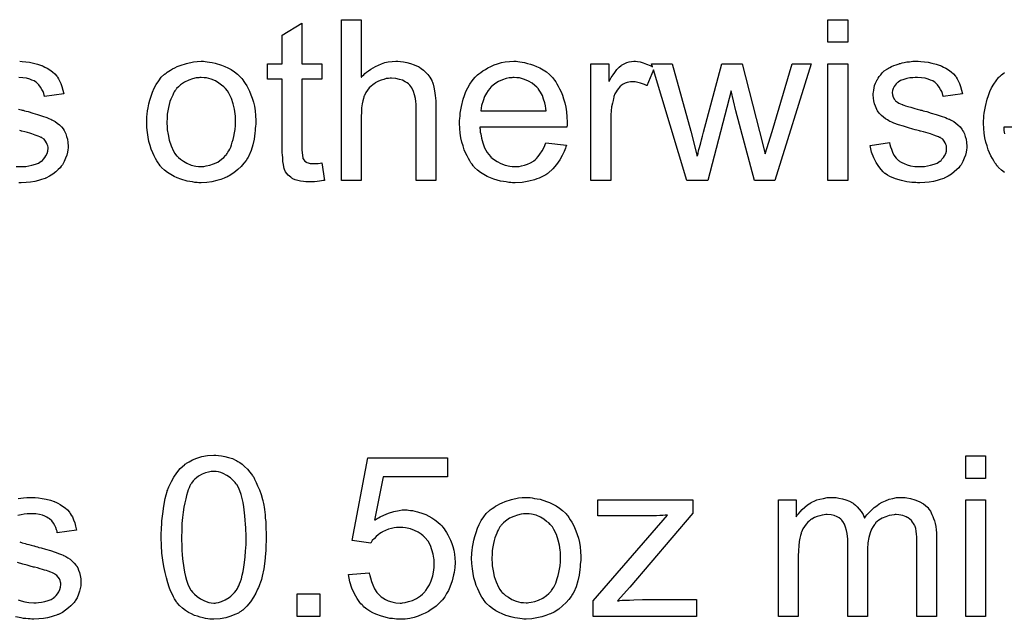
# Model space of a CAD drawing. Extents: x -2 to 8.5, y -2.9 to 5.2.
# Tile 191 of 207: x 4.738 to 5.229, y 3.537 to 3.836. Entities that reach past the tile are written whole.
import ezdxf

# ---------------------------------------------------------------- set-up
doc = ezdxf.new("R2010")
doc.units = 0
doc.layers.add('acc-ni-360-20-out-a_document', color=1, linetype='CONTINUOUS')

msp = doc.modelspace()

# ---------------------------------------------------------------- linework, layer by layer
at = {"layer": 'acc-ni-360-20-out-a_document', "color": 1}
for points in [[(4.879016, 3.813892), (4.888967, 3.813892), (4.888967, 3.806256), (4.879016, 3.806256), (4.879016, 3.772125), (4.879016, 3.771893), (4.879016, 3.77143), (4.879016, 3.770736), (4.879132, 3.769926), (4.879248, 3.768075), (4.879364, 3.767265), (4.879479, 3.766687), (4.879595, 3.766455), (4.879942, 3.765992), (4.880405, 3.765414), (4.881215, 3.764836), (4.881446, 3.76472), (4.882025, 3.764488), (4.883066, 3.764257), (4.88457, 3.764141), (4.885727, 3.764141), (4.886306, 3.764257), (4.887115, 3.764257), (4.888041, 3.764373), (4.888967, 3.764488), (4.890239, 3.755811), (4.890008, 3.755811), (4.889545, 3.755695), (4.888735, 3.755579), (4.887694, 3.755464), (4.886537, 3.755232), (4.885264, 3.755117), (4.882719, 3.755001), (4.881793, 3.755001), (4.880868, 3.755117), (4.879711, 3.755232), (4.878322, 3.755348), (4.876934, 3.755695), (4.875661, 3.756042), (4.874389, 3.756621), (4.874273, 3.756736), (4.873926, 3.756968), (4.873463, 3.757315), (4.872769, 3.757894), (4.87219, 3.758472), (4.871496, 3.759282), (4.870802, 3.760092), (4.870339, 3.761133), (4.870339, 3.761249), (4.870108, 3.761712), (4.869992, 3.762521), (4.869761, 3.763678), (4.869529, 3.765183), (4.869413, 3.766108), (4.869413, 3.767149), (4.869298, 3.768422), (4.869182, 3.769695), (4.869182, 3.771083), (4.869182, 3.772703), (4.869182, 3.806256), (4.861893, 3.806256), (4.861893, 3.813892), (4.869182, 3.813892), (4.869182, 3.828239), (4.879016, 3.83414), (4.879016, 3.813892)], [(4.90852, 3.807182), (4.908636, 3.807298), (4.908867, 3.807529), (4.909214, 3.807876), (4.909793, 3.808454), (4.910371, 3.809033), (4.911181, 3.809727), (4.912222, 3.810421), (4.913264, 3.811231), (4.914421, 3.811925), (4.915693, 3.81262), (4.918702, 3.813892), (4.920321, 3.814471), (4.922057, 3.814818), (4.923908, 3.815049), (4.925759, 3.815165), (4.926801, 3.815165), (4.928073, 3.815049), (4.929577, 3.814818), (4.931313, 3.814587), (4.933164, 3.814124), (4.935015, 3.81343), (4.936867, 3.81262), (4.937098, 3.812504), (4.937676, 3.812157), (4.938486, 3.811578), (4.939528, 3.810769), (4.940569, 3.809727), (4.941726, 3.80857), (4.942767, 3.807182), (4.943693, 3.805562), (4.943809, 3.805331), (4.94404, 3.804752), (4.944387, 3.803711), (4.944734, 3.802207), (4.945081, 3.800356), (4.945428, 3.798157), (4.94566, 3.795496), (4.945775, 3.792488), (4.945775, 3.755811), (4.935941, 3.755811), (4.935941, 3.792604), (4.935941, 3.792719), (4.935941, 3.792951), (4.935941, 3.793298), (4.935941, 3.793761), (4.935825, 3.795033), (4.935594, 3.796653), (4.935131, 3.798389), (4.934552, 3.800124), (4.933743, 3.80186), (4.932701, 3.803248), (4.932586, 3.803364), (4.932123, 3.803827), (4.931429, 3.804405), (4.930387, 3.804983), (4.929115, 3.805678), (4.92761, 3.80614), (4.925759, 3.806603), (4.923677, 3.806719), (4.922983, 3.806719), (4.922173, 3.806603), (4.921016, 3.806488), (4.919859, 3.80614), (4.91847, 3.805793), (4.917082, 3.805215), (4.915578, 3.804405), (4.915462, 3.804289), (4.914999, 3.803942), (4.914305, 3.803479), (4.913495, 3.802785), (4.912569, 3.80186), (4.911644, 3.800818), (4.910834, 3.799546), (4.91014, 3.798157), (4.910024, 3.797926), (4.909908, 3.797463), (4.909677, 3.796537), (4.90933, 3.79538), (4.908983, 3.793876), (4.908751, 3.792025), (4.908636, 3.789943), (4.90852, 3.787513), (4.90852, 3.755811), (4.898685, 3.755811), (4.898685, 3.835875), (4.90852, 3.835875), (4.90852, 3.807182)], [(5.151027, 3.824653), (5.141193, 3.824653), (5.141193, 3.835875), (5.151027, 3.835875), (5.151027, 3.824653)], [(4.739598, 3.815049), (4.741333, 3.814934), (4.743185, 3.814702), (4.745152, 3.814239), (4.747234, 3.813777), (4.749201, 3.813082), (4.749317, 3.813082), (4.749432, 3.812967), (4.750011, 3.812735), (4.750937, 3.812273), (4.752094, 3.811694), (4.753366, 3.810884), (4.754639, 3.809959), (4.755796, 3.808917), (4.756837, 3.80776), (4.756953, 3.807644), (4.757184, 3.807182), (4.757647, 3.806372), (4.758226, 3.805446), (4.758804, 3.804058), (4.759383, 3.802554), (4.759846, 3.800818), (4.760308, 3.798851), (4.750705, 3.797579), (4.750705, 3.79781), (4.75059, 3.798273), (4.750358, 3.799083), (4.750011, 3.800124), (4.749432, 3.801165), (4.748738, 3.802322), (4.747928, 3.803479), (4.746771, 3.804521), (4.746656, 3.804636), (4.746193, 3.804868), (4.745499, 3.805331), (4.744457, 3.805793), (4.7433, 3.806256), (4.741796, 3.806719), (4.739945, 3.80695), (4.737978, 3.807066)], [(4.738325, 3.815165), (4.739598, 3.815049)], [(4.83077, 3.815049), (4.831811, 3.814934), (4.832968, 3.814702), (4.834241, 3.814471), (4.835745, 3.814239), (4.838869, 3.813198), (4.840488, 3.81262), (4.842108, 3.81181), (4.843728, 3.811), (4.845348, 3.809843), (4.846852, 3.808686), (4.848356, 3.807297), (4.848472, 3.807182), (4.848703, 3.80695), (4.84905, 3.806488), (4.849513, 3.805909), (4.850092, 3.805099), (4.850786, 3.804058), (4.85148, 3.802901), (4.852174, 3.801628), (4.852868, 3.80024), (4.853562, 3.798504), (4.854257, 3.796769), (4.854835, 3.794802), (4.855298, 3.792719), (4.855645, 3.790521), (4.855877, 3.788207), (4.855992, 3.785662), (4.855992, 3.785546), (4.855992, 3.785199), (4.855992, 3.78462), (4.855992, 3.78381), (4.855877, 3.782885), (4.855761, 3.781728), (4.855761, 3.780571), (4.855529, 3.779298), (4.855182, 3.776405), (4.854488, 3.773513), (4.853678, 3.77062), (4.852521, 3.767959), (4.852521, 3.767844), (4.852405, 3.767728), (4.852174, 3.767381), (4.851943, 3.766918), (4.851133, 3.765761), (4.850092, 3.764373), (4.848703, 3.762753), (4.846968, 3.761133), (4.845001, 3.759513), (4.842687, 3.758009), (4.842571, 3.758009), (4.842455, 3.757894), (4.842108, 3.757662), (4.84153, 3.757431), (4.840951, 3.757199), (4.840257, 3.756968), (4.838521, 3.756274), (4.836555, 3.755695), (4.834125, 3.755117), (4.831579, 3.754654), (4.828803, 3.754538), (4.827646, 3.754538), (4.82672, 3.754654), (4.825679, 3.75477), (4.824522, 3.755001), (4.823133, 3.755232), (4.821745, 3.755464), (4.818621, 3.756389), (4.816886, 3.757084), (4.815266, 3.757778), (4.813646, 3.758703), (4.812026, 3.759745), (4.810522, 3.760902), (4.809018, 3.76229), (4.808902, 3.762406), (4.808671, 3.762637), (4.808324, 3.7631), (4.807861, 3.763794), (4.807283, 3.764604), (4.806704, 3.76553), (4.80601, 3.766687), (4.805316, 3.768075), (4.804621, 3.769579), (4.803927, 3.771315), (4.803349, 3.773166), (4.80277, 3.775133), (4.802307, 3.777331), (4.80196, 3.779645), (4.801729, 3.782191), (4.801613, 3.784852), (4.801613, 3.785083), (4.801613, 3.785546), (4.801729, 3.786356), (4.801729, 3.787513), (4.801845, 3.788785), (4.802076, 3.790405), (4.802307, 3.792025), (4.80277, 3.793876), (4.803233, 3.795727), (4.803811, 3.797694), (4.804506, 3.799777), (4.805431, 3.801744), (4.806357, 3.803595), (4.80763, 3.805446), (4.808902, 3.807182), (4.810522, 3.808686), (4.810638, 3.808802), (4.810869, 3.808917), (4.811332, 3.809264), (4.81191, 3.809727), (4.812605, 3.81019), (4.81353, 3.810768), (4.814456, 3.811347), (4.815613, 3.811925), (4.816886, 3.812504), (4.818274, 3.813082), (4.821398, 3.814124), (4.824985, 3.814934), (4.826836, 3.815049), (4.828803, 3.815165), (4.82996, 3.815165), (4.83077, 3.815049)], [(4.986618, 3.815049), (4.987543, 3.814934), (4.9887, 3.814702), (4.989973, 3.814471), (4.991477, 3.814124), (4.992865, 3.813777), (4.994485, 3.813198), (4.995989, 3.81262), (4.997609, 3.81181), (4.999229, 3.810884), (5.000849, 3.809843), (5.002353, 3.80857), (5.003741, 3.807182), (5.003857, 3.807066), (5.004088, 3.806835), (5.004435, 3.806372), (5.004898, 3.805678), (5.005477, 3.804868), (5.006055, 3.803942), (5.006749, 3.802785), (5.007444, 3.801397), (5.008138, 3.799893), (5.008832, 3.798273), (5.00941, 3.796422), (5.009989, 3.794455), (5.010452, 3.792256), (5.010799, 3.789943), (5.01103, 3.787513), (5.011146, 3.784852), (5.011146, 3.784736), (5.011146, 3.784273), (5.011146, 3.783463), (5.01103, 3.782306), (4.967643, 3.782306), (4.967643, 3.782191), (4.967643, 3.781843), (4.967758, 3.781381), (4.967758, 3.780686), (4.967874, 3.779877), (4.968105, 3.778951), (4.968453, 3.776868), (4.969147, 3.774554), (4.970072, 3.772009), (4.971345, 3.769695), (4.972965, 3.767612), (4.973081, 3.767612), (4.973196, 3.767381), (4.973891, 3.766802), (4.974932, 3.765993), (4.97632, 3.765183), (4.978171, 3.764257), (4.980254, 3.763447), (4.982568, 3.762869), (4.983841, 3.762753), (4.985229, 3.762637), (4.986155, 3.762637), (4.987196, 3.762753), (4.988469, 3.762984), (4.989857, 3.763331), (4.991477, 3.763794), (4.992981, 3.764488), (4.994485, 3.765414), (4.994601, 3.76553), (4.995179, 3.765993), (4.995873, 3.766687), (4.996683, 3.767612), (4.997609, 3.768885), (4.99865, 3.770505), (4.999692, 3.772356), (5.000617, 3.774554), (5.010799, 3.773282), (5.010799, 3.773166), (5.010683, 3.772935), (5.010567, 3.772472), (5.010336, 3.771778), (5.009989, 3.771083), (5.009642, 3.770158), (5.008716, 3.768191), (5.007559, 3.765993), (5.005939, 3.763679), (5.004088, 3.76148), (5.001774, 3.759398), (5.001658, 3.759398), (5.001427, 3.759166), (5.00108, 3.758935), (5.000617, 3.758588), (4.999923, 3.758241), (4.999229, 3.757894), (4.998303, 3.757431), (4.997262, 3.756968), (4.996105, 3.756505), (4.994948, 3.756042), (4.992055, 3.755348), (4.988816, 3.75477), (4.985229, 3.754538), (4.983956, 3.754538), (4.983146, 3.754654), (4.982105, 3.75477), (4.980833, 3.755001), (4.979444, 3.755233), (4.97794, 3.755464), (4.9747, 3.75639), (4.972965, 3.757084), (4.971345, 3.757778), (4.96961, 3.758704), (4.96799, 3.759745), (4.966486, 3.760902), (4.964982, 3.76229), (4.964866, 3.762406), (4.964635, 3.762637), (4.964287, 3.7631), (4.963825, 3.763794), (4.963246, 3.764604), (4.962668, 3.76553), (4.961973, 3.766687), (4.961279, 3.767959), (4.960585, 3.769464), (4.959891, 3.771083), (4.959312, 3.772935), (4.958734, 3.774901), (4.958271, 3.776984), (4.957924, 3.779298), (4.957693, 3.781728), (4.957577, 3.784273), (4.957577, 3.784389), (4.957577, 3.784967), (4.957577, 3.785662), (4.957693, 3.786703), (4.957808, 3.787976), (4.957924, 3.789364), (4.958155, 3.790984), (4.958502, 3.792604), (4.959428, 3.796306), (4.960007, 3.798157), (4.960701, 3.800124), (4.961626, 3.801975), (4.962668, 3.803711), (4.963825, 3.805446), (4.965097, 3.807066), (4.965213, 3.807182), (4.965444, 3.807413), (4.965907, 3.80776), (4.966486, 3.808339), (4.96718, 3.808917), (4.968105, 3.809611), (4.969147, 3.810421), (4.970419, 3.811116), (4.971692, 3.811925), (4.973196, 3.81262), (4.974816, 3.813314), (4.976552, 3.813892), (4.978403, 3.814471), (4.98037, 3.814818), (4.982452, 3.815049), (4.984651, 3.815165), (4.985808, 3.815165), (4.986618, 3.815049)], [(5.046319, 3.815049), (5.047591, 3.814818), (5.049096, 3.814355), (5.050715, 3.813777), (5.052566, 3.812967), (5.053727, 3.812352), (5.053261, 3.813892), (5.063558, 3.813892), (5.072814, 3.780339), (5.076054, 3.767844), (5.076054, 3.767959), (5.076169, 3.768191), (5.076285, 3.768769), (5.076401, 3.769117), (5.076516, 3.769695), (5.076632, 3.770389), (5.076864, 3.771199), (5.077095, 3.772125), (5.077442, 3.773282), (5.077789, 3.774554), (5.078136, 3.776059), (5.078599, 3.777794), (5.079062, 3.779761), (5.088318, 3.813892), (5.098384, 3.813892), (5.107061, 3.780108), (5.109954, 3.769001), (5.113309, 3.780224), (5.123259, 3.813892), (5.132862, 3.813892), (5.114697, 3.755811), (5.104516, 3.755811), (5.09526, 3.790521), (5.092946, 3.800471), (5.08126, 3.755811), (5.070847, 3.755811), (5.054149, 3.810958), (5.050947, 3.802901), (5.050831, 3.803017), (5.050368, 3.803248), (5.049674, 3.803595), (5.048748, 3.803942), (5.047707, 3.804289), (5.046434, 3.804636), (5.045162, 3.804868), (5.043889, 3.804983), (5.04331, 3.804983), (5.042732, 3.804868), (5.041922, 3.804752), (5.041112, 3.804521), (5.040071, 3.804174), (5.03903, 3.803711), (5.038104, 3.803017), (5.037988, 3.802901), (5.037641, 3.802669), (5.037294, 3.802207), (5.036716, 3.801628), (5.036137, 3.800818), (5.035559, 3.799893), (5.03498, 3.798851), (5.034517, 3.797579), (5.034402, 3.797347), (5.034286, 3.796653), (5.034055, 3.795612), (5.033707, 3.794223), (5.03336, 3.792488), (5.033129, 3.790521), (5.033013, 3.788438), (5.032898, 3.786124), (5.032898, 3.755811), (5.023063, 3.755811), (5.023063, 3.813892), (5.031972, 3.813892), (5.031972, 3.805099), (5.032088, 3.805215), (5.03255, 3.806025), (5.033129, 3.807066), (5.034055, 3.808339), (5.03498, 3.809611), (5.036021, 3.811), (5.037063, 3.812157), (5.038104, 3.813082), (5.03822, 3.813198), (5.038567, 3.81343), (5.039261, 3.813777), (5.039955, 3.814124), (5.040881, 3.814471), (5.042038, 3.814818), (5.043195, 3.815049), (5.044467, 3.815165), (5.045277, 3.815165), (5.046319, 3.815049)], [(5.151027, 3.755811), (5.141193, 3.755811), (5.141193, 3.813892), (5.151027, 3.813892), (5.151027, 3.755811)], [(5.187473, 3.815049), (5.189208, 3.814934), (5.191059, 3.814702), (5.193026, 3.81424), (5.195109, 3.813777), (5.197076, 3.813082), (5.197191, 3.813082), (5.197307, 3.812967), (5.197886, 3.812735), (5.198811, 3.812273), (5.199968, 3.811694), (5.201241, 3.810884), (5.202514, 3.809959), (5.203671, 3.808917), (5.204712, 3.80776), (5.204828, 3.807645), (5.205059, 3.807182), (5.205522, 3.806372), (5.2061, 3.805446), (5.206679, 3.804058), (5.207257, 3.802554), (5.20772, 3.800818), (5.208183, 3.798851), (5.19858, 3.797579), (5.19858, 3.79781), (5.198464, 3.798273), (5.198233, 3.799083), (5.197886, 3.800124), (5.197307, 3.801165), (5.196613, 3.802322), (5.195803, 3.803479), (5.194646, 3.804521), (5.19453, 3.804636), (5.194068, 3.804868), (5.193373, 3.805331), (5.192332, 3.805793), (5.191175, 3.806256), (5.189671, 3.806719), (5.18782, 3.80695), (5.185853, 3.807066), (5.184696, 3.807066), (5.183539, 3.80695), (5.182035, 3.806835), (5.180531, 3.806488), (5.178911, 3.80614), (5.177407, 3.805562), (5.176134, 3.804752), (5.176018, 3.804636), (5.175671, 3.804405), (5.175208, 3.803942), (5.174746, 3.803248), (5.174167, 3.802554), (5.173704, 3.801628), (5.173357, 3.800587), (5.173242, 3.799546), (5.173242, 3.79943), (5.173242, 3.799198), (5.173357, 3.798851), (5.173357, 3.798389), (5.173704, 3.797232), (5.174399, 3.796075), (5.174514, 3.795959), (5.17463, 3.795843), (5.174861, 3.795496), (5.175324, 3.795149), (5.175787, 3.794802), (5.176481, 3.794339), (5.177291, 3.793992), (5.178217, 3.793529), (5.178332, 3.793529), (5.178564, 3.793414), (5.179027, 3.793298), (5.179837, 3.792951), (5.180993, 3.792604), (5.182498, 3.792256), (5.183423, 3.791909), (5.184465, 3.791678), (5.185622, 3.791331), (5.186894, 3.790984), (5.18701, 3.790984), (5.187357, 3.790868), (5.187935, 3.790752), (5.18863, 3.790521), (5.18944, 3.79029), (5.190481, 3.790058), (5.192679, 3.789364), (5.195109, 3.78867), (5.197539, 3.78786), (5.199737, 3.78705), (5.200663, 3.786703), (5.201472, 3.786356), (5.201704, 3.78624), (5.202167, 3.786009), (5.202861, 3.785662), (5.203902, 3.785083), (5.204943, 3.784389), (5.205985, 3.783463), (5.207026, 3.782422), (5.207952, 3.781265), (5.208067, 3.781149), (5.208299, 3.780686), (5.208761, 3.779992), (5.209224, 3.778951), (5.209571, 3.777678), (5.210034, 3.77629), (5.210266, 3.77467), (5.210381, 3.772819), (5.210381, 3.772588), (5.210381, 3.772009), (5.210266, 3.771083), (5.210034, 3.769811), (5.209687, 3.768422), (5.209109, 3.766918), (5.208414, 3.765183), (5.207489, 3.763563), (5.207373, 3.763331), (5.20691, 3.762869), (5.206332, 3.762059), (5.205406, 3.761133), (5.204133, 3.760092), (5.202745, 3.758935), (5.201125, 3.757894), (5.199158, 3.756852), (5.199043, 3.756852), (5.198927, 3.756737), (5.198233, 3.756505), (5.197076, 3.756158), (5.195572, 3.755695), (5.193721, 3.755233), (5.191638, 3.754885), (5.18944, 3.754654), (5.186894, 3.754538), (5.185853, 3.754538), (5.185043, 3.754654), (5.184117, 3.754654), (5.18296, 3.75477), (5.181803, 3.754885), (5.180531, 3.755117), (5.177754, 3.755695), (5.174861, 3.756505), (5.172085, 3.757662), (5.170812, 3.758356), (5.169655, 3.759166), (5.169539, 3.759282), (5.169423, 3.759398), (5.168729, 3.760092), (5.167688, 3.761133), (5.166531, 3.762753), (5.165258, 3.76472), (5.163986, 3.767034), (5.162944, 3.769926), (5.162134, 3.773166), (5.171853, 3.77467), (5.171853, 3.774554), (5.171853, 3.774439), (5.172085, 3.773744), (5.172316, 3.772588), (5.172779, 3.771315), (5.173357, 3.769926), (5.174051, 3.768422), (5.175093, 3.766918), (5.176365, 3.765646), (5.176597, 3.76553), (5.17706, 3.765183), (5.177985, 3.76472), (5.179142, 3.764141), (5.180646, 3.763563), (5.182382, 3.7631), (5.184465, 3.762753), (5.186894, 3.762637), (5.188051, 3.762637), (5.189208, 3.762753), (5.190712, 3.762984), (5.192332, 3.763331), (5.194068, 3.763794), (5.195572, 3.764373), (5.19696, 3.765298), (5.197076, 3.765414), (5.197539, 3.765761), (5.198001, 3.76634), (5.198696, 3.76715), (5.199274, 3.768075), (5.199853, 3.769232), (5.2002, 3.770389), (5.200315, 3.771778), (5.200315, 3.771893), (5.200315, 3.772356), (5.2002, 3.772935), (5.199968, 3.773744), (5.199621, 3.774554), (5.199043, 3.775364), (5.198349, 3.77629), (5.197307, 3.776984), (5.197191, 3.7771), (5.196844, 3.777215), (5.196266, 3.777563), (5.19534, 3.77791), (5.193952, 3.778372), (5.193142, 3.77872), (5.192216, 3.778951), (5.191175, 3.779298), (5.190018, 3.779645), (5.188745, 3.779992), (5.187241, 3.780339), (5.187126, 3.780339), (5.186779, 3.780455), (5.1862, 3.780571), (5.185506, 3.780802), (5.18458, 3.781034), (5.183539, 3.781381), (5.181341, 3.781959), (5.178795, 3.782769), (5.176365, 3.783463), (5.174051, 3.784273), (5.17301, 3.784736), (5.1722, 3.785083), (5.171969, 3.785199), (5.171506, 3.78543), (5.170812, 3.785893), (5.169886, 3.786472), (5.168845, 3.787281), (5.167804, 3.788207), (5.166762, 3.789248), (5.165837, 3.790521), (5.165721, 3.790637), (5.16549, 3.791099), (5.165143, 3.791909), (5.164796, 3.792835), (5.164448, 3.793992), (5.164101, 3.79538), (5.16387, 3.796769), (5.163754, 3.798389), (5.163754, 3.79862), (5.163754, 3.799083), (5.16387, 3.799777), (5.163986, 3.800818), (5.164217, 3.80186), (5.164448, 3.803132), (5.164911, 3.804289), (5.16549, 3.805562), (5.165605, 3.805678), (5.165837, 3.80614), (5.166184, 3.806719), (5.166762, 3.807529), (5.167457, 3.808339), (5.168266, 3.80938), (5.169192, 3.810306), (5.170349, 3.811116), (5.170465, 3.811231), (5.170812, 3.811347), (5.171275, 3.811694), (5.171969, 3.812041), (5.172895, 3.812504), (5.173936, 3.812967), (5.175208, 3.81343), (5.176597, 3.813892), (5.176828, 3.814008), (5.177291, 3.814124), (5.178101, 3.814355), (5.179142, 3.814587), (5.180415, 3.814818), (5.181803, 3.814934), (5.183423, 3.815165), (5.1862, 3.815165), (5.187473, 3.815049)], [(5.229125, 3.759745), (5.227621, 3.760902), (5.226117, 3.76229), (5.226001, 3.762406), (5.225769, 3.762637), (5.225422, 3.7631), (5.224959, 3.763794), (5.224381, 3.764604), (5.223802, 3.76553), (5.223108, 3.766687), (5.222414, 3.767959), (5.22172, 3.769464), (5.221026, 3.771083), (5.220447, 3.772935), (5.219869, 3.774901), (5.219406, 3.776984), (5.219059, 3.779298), (5.218827, 3.781728), (5.218712, 3.784273), (5.218712, 3.784389), (5.218712, 3.784967), (5.218712, 3.785662), (5.218827, 3.786703), (5.218943, 3.787976), (5.219059, 3.789364), (5.21929, 3.790984), (5.219637, 3.792604), (5.220563, 3.796306), (5.221141, 3.798157), (5.221836, 3.800124), (5.222761, 3.801975), (5.223802, 3.803711), (5.224959, 3.805446), (5.226232, 3.807066), (5.226348, 3.807182), (5.226579, 3.807413), (5.227042, 3.80776), (5.227621, 3.808339), (5.228315, 3.808917), (5.22924, 3.809611)], [(4.828803, 3.807066), (4.828109, 3.807066), (4.82753, 3.80695), (4.826257, 3.806835), (4.824522, 3.806372), (4.822555, 3.805678), (4.820472, 3.804752), (4.818505, 3.803364), (4.817464, 3.802438), (4.816538, 3.801512), (4.816538, 3.801397), (4.816307, 3.801281), (4.816076, 3.800934), (4.815729, 3.800471), (4.815382, 3.799893), (4.815034, 3.799198), (4.814572, 3.798273), (4.814109, 3.797347), (4.813646, 3.79619), (4.813183, 3.795033), (4.812836, 3.793645), (4.812489, 3.792141), (4.812142, 3.790521), (4.81191, 3.788785), (4.811795, 3.786818), (4.811679, 3.784852), (4.811679, 3.784736), (4.811679, 3.784389), (4.811679, 3.78381), (4.811795, 3.783), (4.811795, 3.782075), (4.81191, 3.781034), (4.812258, 3.778604), (4.812836, 3.775827), (4.813762, 3.77305), (4.814919, 3.770389), (4.815729, 3.769232), (4.816538, 3.768075), (4.816654, 3.768075), (4.81677, 3.767844), (4.817464, 3.767265), (4.818505, 3.76634), (4.819894, 3.765414), (4.821629, 3.764373), (4.823712, 3.763447), (4.826142, 3.762869), (4.827414, 3.762753), (4.828803, 3.762637), (4.829497, 3.762637), (4.830075, 3.762753), (4.831348, 3.762984), (4.833084, 3.763331), (4.834935, 3.764026), (4.837017, 3.764951), (4.838984, 3.76634), (4.840026, 3.767265), (4.840951, 3.768191), (4.841067, 3.768307), (4.841183, 3.768422), (4.841414, 3.768769), (4.841761, 3.769232), (4.842108, 3.769811), (4.842571, 3.770505), (4.843034, 3.77143), (4.843497, 3.772356), (4.843959, 3.773513), (4.844306, 3.774786), (4.844769, 3.776174), (4.845116, 3.777678), (4.845463, 3.779414), (4.845695, 3.781149), (4.845926, 3.783116), (4.845926, 3.785199), (4.845926, 3.785314), (4.845926, 3.785662), (4.845926, 3.78624), (4.845811, 3.786934), (4.845811, 3.78786), (4.845695, 3.788901), (4.845348, 3.791331), (4.844769, 3.793876), (4.843844, 3.796653), (4.842571, 3.799198), (4.841877, 3.800471), (4.840951, 3.801512), (4.840951, 3.801628), (4.84072, 3.801744), (4.840026, 3.802438), (4.838984, 3.803248), (4.837596, 3.804289), (4.83586, 3.805331), (4.833778, 3.806256), (4.831464, 3.806835), (4.830191, 3.80695), (4.828803, 3.807066)], [(4.984766, 3.807066), (4.984072, 3.807066), (4.983609, 3.80695), (4.982337, 3.806835), (4.980833, 3.806488), (4.978981, 3.805909), (4.977014, 3.805099), (4.975163, 3.803942), (4.973312, 3.802438), (4.973081, 3.802207), (4.972618, 3.801628), (4.971808, 3.800587), (4.970998, 3.799198), (4.970072, 3.797579), (4.969262, 3.795496), (4.968568, 3.793066), (4.968221, 3.790405), (5.000733, 3.790405), (5.000733, 3.790521), (5.000733, 3.790752), (5.000617, 3.791099), (5.000617, 3.791562), (5.000386, 3.792951), (5.000039, 3.794455), (4.99946, 3.796306), (4.998882, 3.798041), (4.997956, 3.799777), (4.996915, 3.801281), (4.996915, 3.801397), (4.996683, 3.801512), (4.996105, 3.802207), (4.995064, 3.803132), (4.993675, 3.804174), (4.99194, 3.805215), (4.989857, 3.80614), (4.987427, 3.806835), (4.986155, 3.80695), (4.984766, 3.807066)], [(4.737747, 3.791331), (4.73902, 3.790984), (4.739135, 3.790984), (4.739482, 3.790868), (4.740061, 3.790752), (4.740755, 3.790521), (4.741565, 3.790289), (4.742606, 3.790058), (4.744805, 3.789364), (4.747234, 3.78867), (4.749664, 3.78786), (4.751862, 3.78705), (4.752788, 3.786703), (4.753598, 3.786356), (4.753829, 3.78624), (4.754292, 3.786009), (4.754986, 3.785662), (4.756027, 3.785083), (4.757069, 3.784389), (4.75811, 3.783463), (4.759151, 3.782422), (4.760077, 3.781265), (4.760193, 3.781149), (4.760424, 3.780686), (4.760887, 3.779992), (4.76135, 3.778951), (4.761697, 3.777678), (4.762159, 3.77629), (4.762391, 3.77467), (4.762507, 3.772819), (4.762507, 3.772587), (4.762507, 3.772009), (4.762391, 3.771083), (4.762159, 3.769811), (4.761812, 3.768422), (4.761234, 3.766918), (4.76054, 3.765183), (4.759614, 3.763563), (4.759498, 3.763331), (4.759036, 3.762869), (4.758457, 3.762059), (4.757532, 3.761133), (4.756259, 3.760092), (4.75487, 3.758935), (4.753251, 3.757894), (4.751284, 3.756852), (4.751168, 3.756852), (4.751052, 3.756736), (4.750358, 3.756505), (4.749201, 3.756158), (4.747697, 3.755695), (4.745846, 3.755232), (4.743763, 3.754885), (4.741565, 3.754654), (4.73902, 3.754538), (4.737978, 3.754538)], [(4.73659, 3.762753), (4.73902, 3.762637), (4.740176, 3.762637), (4.741333, 3.762753), (4.742838, 3.762984), (4.744457, 3.763331), (4.746193, 3.763794), (4.747697, 3.764373), (4.749085, 3.765298), (4.749201, 3.765414), (4.749664, 3.765761), (4.750127, 3.76634), (4.750821, 3.767149), (4.751399, 3.768075), (4.751978, 3.769232), (4.752325, 3.770389), (4.752441, 3.771778), (4.752441, 3.771893), (4.752441, 3.772356), (4.752325, 3.772934), (4.752094, 3.773744), (4.751747, 3.774554), (4.751168, 3.775364), (4.750474, 3.77629), (4.749432, 3.776984), (4.749317, 3.7771), (4.74897, 3.777215), (4.748391, 3.777562), (4.747466, 3.77791), (4.746077, 3.778372), (4.745267, 3.77872), (4.744342, 3.778951), (4.7433, 3.779298), (4.742143, 3.779645), (4.740871, 3.779992), (4.739367, 3.780339), (4.739251, 3.780339), (4.738904, 3.780455), (4.738325, 3.780571)], [(5.272165, 3.782306), (5.228778, 3.782306), (5.228778, 3.782191), (5.228778, 3.781843), (5.228893, 3.781381), (5.228893, 3.780686), (5.229009, 3.779877), (5.22924, 3.778951)], [(4.837364, 3.618729), (4.838869, 3.618498), (4.840604, 3.618151), (4.842455, 3.617688), (4.844422, 3.61711), (4.846273, 3.616184), (4.846389, 3.616184), (4.846505, 3.616068), (4.847083, 3.615721), (4.848009, 3.615143), (4.849166, 3.614333), (4.850439, 3.613176), (4.851827, 3.611903), (4.8531, 3.610399), (4.854372, 3.608664), (4.854488, 3.608432), (4.854951, 3.607854), (4.855414, 3.606812), (4.856224, 3.605308), (4.856918, 3.603573), (4.857843, 3.601606), (4.858653, 3.599292), (4.859347, 3.596747), (4.859347, 3.596631), (4.859463, 3.596399), (4.859579, 3.596052), (4.859695, 3.595474), (4.85981, 3.59478), (4.859926, 3.59397), (4.860157, 3.592928), (4.860273, 3.591771), (4.860505, 3.590499), (4.86062, 3.58911), (4.860736, 3.58749), (4.860967, 3.585871), (4.861083, 3.584019), (4.861083, 3.582168), (4.861199, 3.580086), (4.861199, 3.577887), (4.861199, 3.577772), (4.861199, 3.577309), (4.861199, 3.576499), (4.861199, 3.575573), (4.861083, 3.574301), (4.861083, 3.572912), (4.860967, 3.571408), (4.860852, 3.569788), (4.860505, 3.566086), (4.859926, 3.562268), (4.859232, 3.558566), (4.858769, 3.55683), (4.85819, 3.555095), (4.85819, 3.554979), (4.858075, 3.554747), (4.857843, 3.554285), (4.857612, 3.553706), (4.857381, 3.552896), (4.856918, 3.552086), (4.855992, 3.550119), (4.854835, 3.548037), (4.853331, 3.545723), (4.851596, 3.54364), (4.849513, 3.541673), (4.849397, 3.541673), (4.849282, 3.541442), (4.848935, 3.541211), (4.848472, 3.540979), (4.847893, 3.540632), (4.847315, 3.540169), (4.845579, 3.539359), (4.843497, 3.538549), (4.841067, 3.53774), (4.838174, 3.537277), (4.835051, 3.537045), (4.833894, 3.537045), (4.833084, 3.537161), (4.832158, 3.537277), (4.831001, 3.537508), (4.829728, 3.53774), (4.82834, 3.538087), (4.826952, 3.538549), (4.825447, 3.539012), (4.823943, 3.539706), (4.822439, 3.540516), (4.820935, 3.541442), (4.819431, 3.542599), (4.818043, 3.543872), (4.81677, 3.54526), (4.816654, 3.545376), (4.816423, 3.545723), (4.816076, 3.546301), (4.815497, 3.547227), (4.814919, 3.548268), (4.81434, 3.549657), (4.81353, 3.551276), (4.812836, 3.553128), (4.812142, 3.55521), (4.811448, 3.55764), (4.810753, 3.560301), (4.810175, 3.563309), (4.809596, 3.566549), (4.809249, 3.57002), (4.809018, 3.573838), (4.808902, 3.577887), (4.808902, 3.578003), (4.808902, 3.578466), (4.808902, 3.579276), (4.808902, 3.580201), (4.809018, 3.581474), (4.809018, 3.582863), (4.809134, 3.584367), (4.809249, 3.586102), (4.809596, 3.589689), (4.810175, 3.593507), (4.810869, 3.597325), (4.811332, 3.599061), (4.811795, 3.600796), (4.811795, 3.600912), (4.81191, 3.601143), (4.812142, 3.601606), (4.812373, 3.602184), (4.812605, 3.602994), (4.813068, 3.603804), (4.813993, 3.605771), (4.81515, 3.607854), (4.816654, 3.610052), (4.81839, 3.61225), (4.820472, 3.614102), (4.820588, 3.614102), (4.820704, 3.614333), (4.821051, 3.614564), (4.821514, 3.614796), (4.822092, 3.615258), (4.822786, 3.615606), (4.824522, 3.616531), (4.826604, 3.617341), (4.829034, 3.618151), (4.831927, 3.618614), (4.835051, 3.618845), (4.836092, 3.618845), (4.837364, 3.618729)], [(4.95156, 3.608085), (4.919511, 3.608085), (4.915231, 3.586449), (4.915346, 3.586565), (4.915578, 3.586681), (4.915925, 3.586912), (4.916503, 3.587259), (4.917198, 3.587606), (4.918007, 3.588069), (4.919859, 3.588995), (4.922173, 3.58992), (4.924718, 3.59073), (4.927495, 3.591309), (4.928883, 3.59154), (4.931429, 3.59154), (4.932123, 3.591424), (4.933048, 3.591309), (4.93409, 3.591193), (4.935247, 3.590962), (4.936519, 3.590615), (4.939296, 3.589805), (4.9408, 3.589226), (4.942304, 3.588416), (4.943809, 3.587606), (4.945313, 3.586681), (4.946701, 3.585524), (4.948089, 3.584251), (4.948205, 3.584135), (4.948436, 3.583904), (4.948784, 3.583557), (4.949246, 3.582978), (4.949825, 3.582168), (4.950403, 3.581358), (4.951098, 3.580317), (4.951792, 3.57916), (4.95237, 3.577887), (4.953065, 3.576499), (4.953643, 3.574879), (4.954221, 3.57326), (4.954684, 3.571524), (4.955031, 3.569557), (4.955263, 3.56759), (4.955378, 3.565508), (4.955378, 3.565392), (4.955378, 3.565045), (4.955378, 3.564466), (4.955263, 3.563656), (4.955147, 3.562731), (4.955031, 3.561689), (4.9548, 3.560417), (4.954569, 3.559144), (4.953874, 3.556136), (4.952717, 3.553012), (4.952023, 3.551392), (4.951098, 3.549888), (4.950172, 3.548268), (4.949015, 3.546764), (4.948899, 3.546648), (4.948668, 3.546301), (4.948205, 3.545839), (4.947627, 3.54526), (4.946817, 3.544566), (4.945891, 3.54364), (4.944734, 3.54283), (4.943461, 3.541905), (4.942073, 3.540979), (4.940453, 3.540169), (4.938718, 3.539359), (4.936867, 3.53855), (4.9349, 3.537971), (4.932701, 3.537508), (4.930387, 3.537161), (4.927958, 3.537045), (4.926916, 3.537045), (4.926106, 3.537161), (4.925181, 3.537277), (4.92414, 3.537392), (4.922867, 3.537508), (4.921594, 3.537855), (4.918702, 3.53855), (4.915809, 3.539591), (4.914305, 3.540285), (4.912801, 3.541095), (4.911413, 3.542021), (4.910024, 3.543062), (4.909908, 3.543177), (4.909677, 3.543293), (4.909446, 3.543756), (4.908983, 3.544219), (4.908404, 3.544797), (4.907826, 3.545491), (4.907132, 3.546417), (4.906553, 3.547458), (4.905859, 3.5485), (4.905165, 3.549772), (4.903892, 3.552549), (4.902851, 3.555789), (4.902504, 3.557524), (4.902272, 3.559375), (4.912569, 3.560185), (4.912569, 3.56007), (4.912569, 3.559838), (4.912685, 3.559491), (4.912801, 3.558913), (4.913148, 3.55764), (4.913611, 3.555905), (4.914305, 3.554169), (4.915231, 3.552202), (4.916388, 3.550467), (4.917776, 3.548847), (4.918007, 3.548731), (4.91847, 3.548268), (4.919396, 3.54769), (4.920668, 3.546996), (4.922057, 3.546301), (4.923792, 3.545723), (4.925759, 3.54526), (4.927958, 3.545144), (4.928652, 3.545144), (4.929115, 3.54526), (4.930503, 3.545376), (4.932123, 3.545839), (4.93409, 3.546417), (4.936057, 3.547343), (4.938139, 3.548731), (4.939065, 3.549541), (4.93999, 3.550467), (4.940106, 3.550582), (4.940222, 3.550698), (4.940453, 3.551045), (4.9408, 3.551392), (4.94161, 3.552665), (4.942536, 3.554285), (4.943346, 3.556252), (4.944156, 3.558681), (4.944734, 3.561574), (4.944966, 3.563078), (4.944966, 3.564698), (4.944966, 3.564813), (4.944966, 3.565045), (4.944966, 3.565508), (4.94485, 3.566086), (4.94485, 3.56678), (4.944734, 3.56759), (4.944387, 3.569441), (4.943809, 3.57164), (4.942999, 3.573838), (4.941842, 3.575921), (4.940222, 3.577887), (4.940222, 3.578003), (4.93999, 3.578119), (4.939412, 3.578697), (4.938371, 3.579507), (4.936982, 3.580433), (4.935131, 3.581243), (4.933048, 3.582053), (4.930619, 3.582631), (4.92923, 3.582863), (4.927032, 3.582863), (4.926106, 3.582747), (4.924949, 3.582631), (4.923561, 3.582284), (4.922173, 3.581937), (4.920668, 3.581358), (4.919164, 3.580664), (4.919049, 3.580549), (4.918586, 3.580317), (4.917892, 3.579739), (4.916966, 3.57916), (4.916041, 3.57835), (4.915115, 3.577309), (4.914074, 3.576268), (4.913264, 3.574995), (4.904008, 3.576268), (4.91176, 3.617457), (4.95156, 3.617457), (4.95156, 3.608085)], [(5.219753, 3.607275), (5.209918, 3.607275), (5.209918, 3.618498), (5.219753, 3.618498), (5.219753, 3.607275)], [(4.834935, 3.610746), (4.834241, 3.610746), (4.833778, 3.610631), (4.832505, 3.610399), (4.831001, 3.610052), (4.829266, 3.609358), (4.827414, 3.608316), (4.826489, 3.607622), (4.825563, 3.606928), (4.824753, 3.606003), (4.823943, 3.604961), (4.823943, 3.604845), (4.823712, 3.604614), (4.82348, 3.604151), (4.823133, 3.603573), (4.822786, 3.602647), (4.822324, 3.601606), (4.821976, 3.600333), (4.821514, 3.598829), (4.821051, 3.597094), (4.820588, 3.595127), (4.820125, 3.592928), (4.819778, 3.590499), (4.819431, 3.587722), (4.8192, 3.584714), (4.819084, 3.581474), (4.818968, 3.577887), (4.818968, 3.577656), (4.818968, 3.577077), (4.818968, 3.576036), (4.819084, 3.574648), (4.819084, 3.573144), (4.8192, 3.571293), (4.819315, 3.569326), (4.819547, 3.567243), (4.820125, 3.562731), (4.820472, 3.560532), (4.820935, 3.55845), (4.821398, 3.556483), (4.822092, 3.554632), (4.822786, 3.553012), (4.823596, 3.551624), (4.823596, 3.551508), (4.823828, 3.551392), (4.824406, 3.550582), (4.825447, 3.549541), (4.82672, 3.548384), (4.828456, 3.547227), (4.830422, 3.546186), (4.832621, 3.545376), (4.833778, 3.54526), (4.835051, 3.545144), (4.835745, 3.545144), (4.836208, 3.54526), (4.837364, 3.545491), (4.838984, 3.545954), (4.84072, 3.546764), (4.842687, 3.547921), (4.843612, 3.548615), (4.844538, 3.549541), (4.845463, 3.550466), (4.846389, 3.551624), (4.846389, 3.551739), (4.84662, 3.551971), (4.846852, 3.552318), (4.847083, 3.552896), (4.847546, 3.553706), (4.847893, 3.554747), (4.848356, 3.555904), (4.848819, 3.557293), (4.849166, 3.559028), (4.849629, 3.56088), (4.850092, 3.563078), (4.850439, 3.565392), (4.85067, 3.568169), (4.850901, 3.571061), (4.851133, 3.574301), (4.851133, 3.577887), (4.851133, 3.578003), (4.851133, 3.578119), (4.851133, 3.578697), (4.851133, 3.579739), (4.851017, 3.581127), (4.851017, 3.582631), (4.850901, 3.584482), (4.850786, 3.586449), (4.850554, 3.588648), (4.849976, 3.593044), (4.849629, 3.595242), (4.849166, 3.597325), (4.848703, 3.599292), (4.848009, 3.601143), (4.847315, 3.602763), (4.846505, 3.604151), (4.846505, 3.604267), (4.846273, 3.604383), (4.846042, 3.60473), (4.845695, 3.605193), (4.844654, 3.606234), (4.843381, 3.607507), (4.841645, 3.608664), (4.839678, 3.609705), (4.838637, 3.610168), (4.83748, 3.610515), (4.836208, 3.610631), (4.834935, 3.610746)], [(4.745962, 3.597672), (4.747697, 3.597556), (4.749548, 3.597325), (4.751515, 3.596862), (4.753598, 3.596399), (4.755565, 3.595705), (4.75568, 3.595705), (4.755796, 3.59559), (4.756374, 3.595358), (4.7573, 3.594895), (4.758457, 3.594317), (4.75973, 3.593507), (4.761002, 3.592581), (4.762159, 3.59154), (4.763201, 3.590383), (4.763316, 3.590267), (4.763548, 3.589805), (4.764011, 3.588995), (4.764589, 3.588069), (4.765168, 3.586681), (4.765746, 3.585177), (4.766209, 3.583441), (4.766672, 3.581474), (4.757069, 3.580201), (4.757069, 3.580433), (4.756953, 3.580896), (4.756722, 3.581706), (4.756374, 3.582747), (4.755796, 3.583788), (4.755102, 3.584945), (4.754292, 3.586102), (4.753135, 3.587143), (4.753019, 3.587259), (4.752556, 3.58749), (4.751862, 3.587953), (4.750821, 3.588416), (4.749664, 3.588879), (4.74816, 3.589342), (4.746309, 3.589573), (4.744342, 3.589689), (4.743185, 3.589689), (4.742028, 3.589573), (4.740524, 3.589457), (4.73902, 3.58911), (4.7374, 3.588763)], [(4.737631, 3.597209), (4.738904, 3.597441), (4.740292, 3.597556), (4.741912, 3.597788), (4.744689, 3.597788), (4.745962, 3.597672)], [(4.99275, 3.597672), (4.993791, 3.597557), (4.994948, 3.597325), (4.996221, 3.597094), (4.997725, 3.596862), (5.000849, 3.595821), (5.002468, 3.595242), (5.004088, 3.594433), (5.005708, 3.593623), (5.007328, 3.592466), (5.008832, 3.591309), (5.010336, 3.58992), (5.010452, 3.589805), (5.010683, 3.589573), (5.01103, 3.58911), (5.011493, 3.588532), (5.012072, 3.587722), (5.012766, 3.586681), (5.01346, 3.585524), (5.014154, 3.584251), (5.014848, 3.582863), (5.015542, 3.581127), (5.016237, 3.579392), (5.016815, 3.577425), (5.017278, 3.575342), (5.017625, 3.573144), (5.017856, 3.57083), (5.017972, 3.568284), (5.017972, 3.568169), (5.017972, 3.567822), (5.017972, 3.567243), (5.017972, 3.566433), (5.017856, 3.565508), (5.017741, 3.564351), (5.017741, 3.563194), (5.017509, 3.561921), (5.017162, 3.559028), (5.016468, 3.556136), (5.015658, 3.553243), (5.014501, 3.550582), (5.014501, 3.550467), (5.014386, 3.550351), (5.014154, 3.550004), (5.013923, 3.549541), (5.013113, 3.548384), (5.012072, 3.546996), (5.010683, 3.545376), (5.008948, 3.543756), (5.006981, 3.542136), (5.004667, 3.540632), (5.004551, 3.540632), (5.004435, 3.540516), (5.004088, 3.540285), (5.00351, 3.540054), (5.002931, 3.539822), (5.002237, 3.539591), (5.000502, 3.538897), (4.998535, 3.538318), (4.996105, 3.53774), (4.99356, 3.537277), (4.990783, 3.537161), (4.989626, 3.537161), (4.9887, 3.537277), (4.987659, 3.537392), (4.986502, 3.537624), (4.985113, 3.537855), (4.983725, 3.538087), (4.980601, 3.539012), (4.978866, 3.539706), (4.977246, 3.540401), (4.975626, 3.541326), (4.974006, 3.542368), (4.972502, 3.543525), (4.970998, 3.544913), (4.970882, 3.545029), (4.970651, 3.54526), (4.970304, 3.545723), (4.969841, 3.546417), (4.969262, 3.547227), (4.968684, 3.548153), (4.96799, 3.54931), (4.967296, 3.550698), (4.966601, 3.552202), (4.965907, 3.553938), (4.965329, 3.555789), (4.96475, 3.557756), (4.964287, 3.559954), (4.96394, 3.562268), (4.963709, 3.564813), (4.963593, 3.567474), (4.963593, 3.567706), (4.963593, 3.568169), (4.963709, 3.568979), (4.963709, 3.570136), (4.963825, 3.571408), (4.964056, 3.573028), (4.964287, 3.574648), (4.96475, 3.576499), (4.965213, 3.57835), (4.965792, 3.580317), (4.966486, 3.5824), (4.967411, 3.584367), (4.968337, 3.586218), (4.96961, 3.588069), (4.970882, 3.589805), (4.972502, 3.591309), (4.972618, 3.591424), (4.972849, 3.59154), (4.973312, 3.591887), (4.973891, 3.59235), (4.974585, 3.592813), (4.97551, 3.593391), (4.976436, 3.59397), (4.977593, 3.594548), (4.978866, 3.595127), (4.980254, 3.595705), (4.983378, 3.596747), (4.986965, 3.597557), (4.988816, 3.597672), (4.990783, 3.597788), (4.99194, 3.597788), (4.99275, 3.597672)], [(5.178795, 3.597672), (5.179605, 3.597672), (5.180415, 3.597557), (5.182382, 3.597209), (5.184465, 3.596631), (5.186663, 3.595705), (5.188861, 3.594548), (5.190712, 3.592928), (5.190944, 3.592697), (5.191407, 3.592003), (5.192216, 3.590962), (5.192564, 3.590152), (5.193026, 3.589342), (5.193489, 3.5883), (5.193836, 3.587259), (5.194299, 3.586102), (5.194646, 3.584714), (5.194877, 3.583325), (5.195109, 3.581706), (5.19534, 3.580086), (5.19534, 3.578235), (5.19534, 3.538434), (5.185506, 3.538434), (5.185506, 3.574879), (5.185506, 3.574995), (5.185506, 3.575111), (5.185506, 3.575805), (5.185506, 3.576846), (5.18539, 3.578119), (5.185274, 3.579507), (5.185159, 3.580896), (5.184927, 3.582284), (5.18458, 3.583325), (5.18458, 3.583441), (5.184349, 3.583788), (5.184117, 3.584251), (5.18377, 3.584829), (5.183307, 3.585524), (5.182729, 3.586218), (5.182035, 3.586912), (5.181109, 3.587606), (5.180993, 3.587722), (5.180646, 3.587838), (5.180184, 3.588069), (5.179374, 3.588416), (5.178564, 3.588763), (5.177523, 3.588995), (5.176481, 3.58911), (5.175208, 3.589226), (5.17463, 3.589226), (5.174167, 3.58911), (5.17301, 3.588995), (5.171622, 3.588763), (5.170002, 3.588185), (5.168266, 3.587491), (5.166531, 3.586449), (5.164911, 3.585061), (5.164796, 3.584829), (5.164333, 3.584251), (5.163639, 3.583325), (5.162944, 3.581937), (5.162134, 3.580086), (5.161556, 3.577887), (5.161093, 3.575226), (5.160862, 3.572102), (5.160862, 3.538434), (5.151027, 3.538434), (5.151027, 3.576036), (5.151027, 3.576152), (5.151027, 3.576383), (5.151027, 3.576615), (5.151027, 3.577078), (5.150912, 3.57835), (5.15068, 3.579739), (5.150449, 3.581358), (5.149986, 3.582978), (5.149407, 3.584482), (5.148597, 3.585871), (5.148482, 3.585986), (5.148135, 3.586449), (5.147556, 3.586912), (5.146746, 3.587606), (5.145705, 3.588185), (5.144317, 3.588763), (5.142697, 3.58911), (5.14073, 3.589226), (5.140036, 3.589226), (5.139226, 3.58911), (5.1383, 3.588995), (5.137143, 3.588648), (5.135755, 3.5883), (5.134482, 3.587722), (5.133094, 3.587028), (5.132978, 3.586912), (5.132515, 3.586565), (5.131937, 3.586102), (5.131127, 3.585408), (5.130317, 3.584482), (5.129507, 3.583325), (5.128697, 3.582053), (5.128003, 3.580549), (5.127887, 3.580317), (5.127771, 3.579739), (5.12754, 3.578813), (5.127193, 3.57754), (5.126846, 3.575805), (5.126614, 3.573722), (5.126499, 3.571293), (5.126383, 3.568516), (5.126383, 3.538434), (5.116549, 3.538434), (5.116549, 3.596515), (5.125342, 3.596515), (5.125342, 3.588185), (5.125458, 3.588416), (5.125805, 3.588879), (5.126499, 3.589689), (5.127309, 3.590615), (5.12835, 3.591771), (5.129623, 3.592928), (5.131011, 3.594086), (5.132631, 3.595127), (5.132862, 3.595242), (5.133441, 3.59559), (5.134366, 3.595937), (5.135639, 3.596515), (5.137143, 3.596978), (5.138879, 3.597325), (5.140846, 3.597672), (5.142928, 3.597788), (5.14397, 3.597788), (5.145242, 3.597672), (5.146631, 3.597441), (5.148366, 3.597094), (5.150102, 3.596631), (5.151837, 3.595937), (5.153457, 3.595011), (5.153688, 3.594895), (5.154151, 3.594548), (5.154845, 3.59397), (5.155771, 3.593044), (5.156697, 3.592003), (5.157738, 3.59073), (5.158663, 3.589226), (5.159358, 3.587491), (5.159473, 3.587606), (5.159705, 3.587953), (5.160052, 3.588416), (5.16063, 3.58911), (5.161324, 3.58992), (5.162134, 3.59073), (5.16306, 3.591656), (5.164217, 3.592697), (5.16549, 3.593623), (5.166762, 3.594548), (5.168266, 3.595358), (5.169886, 3.596168), (5.171622, 3.596862), (5.173473, 3.597325), (5.175324, 3.597672), (5.177407, 3.597788), (5.178217, 3.597788), (5.178795, 3.597672)], [(5.073855, 3.58992), (5.042385, 3.553128), (5.036253, 3.546301), (5.036947, 3.546301), (5.03741, 3.546417), (5.038682, 3.546533), (5.040302, 3.546648), (5.042269, 3.546648), (5.044352, 3.546764), (5.048748, 3.54688), (5.075591, 3.54688), (5.075591, 3.538434), (5.02422, 3.538434), (5.02422, 3.546301), (5.061128, 3.588879), (5.060087, 3.588879), (5.05893, 3.588763), (5.057426, 3.588763), (5.05569, 3.588648), (5.053839, 3.588648), (5.051872, 3.588532), (5.026418, 3.588532), (5.026418, 3.596515), (5.073855, 3.596515), (5.073855, 3.58992)], [(5.219753, 3.538434), (5.209918, 3.538434), (5.209918, 3.596515), (5.219753, 3.596515), (5.219753, 3.538434)], [(4.990783, 3.589689), (4.990088, 3.589689), (4.98951, 3.589573), (4.988237, 3.589457), (4.986502, 3.588995), (4.984535, 3.5883), (4.982452, 3.587375), (4.980485, 3.585986), (4.979444, 3.585061), (4.978519, 3.584135), (4.978519, 3.58402), (4.978287, 3.583904), (4.978056, 3.583557), (4.977709, 3.583094), (4.977361, 3.582515), (4.977014, 3.581821), (4.976552, 3.580896), (4.976089, 3.57997), (4.975626, 3.578813), (4.975163, 3.577656), (4.974816, 3.576268), (4.974469, 3.574764), (4.974122, 3.573144), (4.973891, 3.571408), (4.973775, 3.569441), (4.973659, 3.567474), (4.973659, 3.567359), (4.973659, 3.567012), (4.973659, 3.566433), (4.973775, 3.565623), (4.973775, 3.564698), (4.973891, 3.563656), (4.974238, 3.561227), (4.974816, 3.55845), (4.975742, 3.555673), (4.976899, 3.553012), (4.977709, 3.551855), (4.978519, 3.550698), (4.978634, 3.550698), (4.97875, 3.550467), (4.979444, 3.549888), (4.980485, 3.548963), (4.981874, 3.548037), (4.983609, 3.546996), (4.985692, 3.54607), (4.988122, 3.545492), (4.989394, 3.545376), (4.990783, 3.54526), (4.991477, 3.54526), (4.992055, 3.545376), (4.993328, 3.545607), (4.995064, 3.545954), (4.996915, 3.546648), (4.998997, 3.547574), (5.000964, 3.548963), (5.002006, 3.549888), (5.002931, 3.550814), (5.003047, 3.550929), (5.003163, 3.551045), (5.003394, 3.551392), (5.003741, 3.551855), (5.004088, 3.552434), (5.004551, 3.553128), (5.005014, 3.554053), (5.005477, 3.554979), (5.005939, 3.556136), (5.006287, 3.557409), (5.006749, 3.558797), (5.007096, 3.560301), (5.007444, 3.562037), (5.007675, 3.563772), (5.007906, 3.565739), (5.007906, 3.567822), (5.007906, 3.567937), (5.007906, 3.568284), (5.007906, 3.568863), (5.007791, 3.569557), (5.007791, 3.570483), (5.007675, 3.571524), (5.007328, 3.573954), (5.006749, 3.576499), (5.005824, 3.579276), (5.004551, 3.581821), (5.003857, 3.583094), (5.002931, 3.584135), (5.002931, 3.584251), (5.0027, 3.584367), (5.002006, 3.585061), (5.000964, 3.585871), (4.999576, 3.586912), (4.99784, 3.587953), (4.995758, 3.588879), (4.993444, 3.589457), (4.992171, 3.589573), (4.990783, 3.589689)], [(4.738325, 3.575573), (4.739482, 3.575226), (4.740986, 3.574879), (4.741912, 3.574532), (4.742953, 3.574301), (4.74411, 3.573954), (4.745383, 3.573606), (4.745499, 3.573606), (4.745846, 3.573491), (4.746424, 3.573375), (4.747118, 3.573144), (4.747928, 3.572912), (4.74897, 3.572681), (4.751168, 3.571987), (4.753598, 3.571293), (4.756027, 3.570483), (4.758226, 3.569673), (4.759151, 3.569326), (4.759961, 3.568979), (4.760193, 3.568863), (4.760655, 3.568631), (4.76135, 3.568284), (4.762391, 3.567706), (4.763432, 3.567012), (4.764474, 3.566086), (4.765515, 3.565045), (4.76644, 3.563888), (4.766556, 3.563772), (4.766788, 3.563309), (4.76725, 3.562615), (4.767713, 3.561574), (4.76806, 3.560301), (4.768523, 3.558913), (4.768754, 3.557293), (4.76887, 3.555442), (4.76887, 3.55521), (4.76887, 3.554632), (4.768754, 3.553706), (4.768523, 3.552433), (4.768176, 3.551045), (4.767597, 3.549541), (4.766903, 3.547805), (4.765978, 3.546186), (4.765862, 3.545954), (4.765399, 3.545491), (4.764821, 3.544682), (4.763895, 3.543756), (4.762622, 3.542715), (4.761234, 3.541558), (4.759614, 3.540516), (4.757647, 3.539475), (4.757532, 3.539475), (4.757416, 3.539359), (4.756722, 3.539128), (4.755565, 3.538781), (4.75406, 3.538318), (4.752209, 3.537855), (4.750127, 3.537508), (4.747928, 3.537277), (4.745383, 3.537161), (4.744342, 3.537161), (4.743532, 3.537277), (4.742606, 3.537277), (4.741449, 3.537392), (4.740292, 3.537508), (4.73902, 3.53774), (4.736243, 3.538318)], [(4.737631, 3.546764), (4.739135, 3.546186), (4.740871, 3.545723), (4.742953, 3.545376), (4.745383, 3.54526), (4.74654, 3.54526), (4.747697, 3.545376), (4.749201, 3.545607), (4.750821, 3.545954), (4.752556, 3.546417), (4.75406, 3.546995), (4.755449, 3.547921), (4.755565, 3.548037), (4.756027, 3.548384), (4.75649, 3.548962), (4.757184, 3.549772), (4.757763, 3.550698), (4.758341, 3.551855), (4.758689, 3.553012), (4.758804, 3.5544), (4.758804, 3.554516), (4.758804, 3.554979), (4.758689, 3.555557), (4.758457, 3.556367), (4.75811, 3.557177), (4.757532, 3.557987), (4.756837, 3.558913), (4.755796, 3.559607), (4.75568, 3.559722), (4.755333, 3.559838), (4.754755, 3.560185), (4.753829, 3.560532), (4.752441, 3.560995), (4.751631, 3.561342), (4.750705, 3.561574), (4.749664, 3.561921), (4.748507, 3.562268), (4.747234, 3.562615), (4.74573, 3.562962), (4.745614, 3.562962), (4.745267, 3.563078), (4.744689, 3.563193), (4.743995, 3.563425), (4.743069, 3.563656), (4.742028, 3.564003), (4.739829, 3.564582), (4.737284, 3.565392)], [(4.887925, 3.538434), (4.876703, 3.538434), (4.876703, 3.549657), (4.887925, 3.549657), (4.887925, 3.538434)]]:
    msp.add_lwpolyline(points, dxfattribs=at)

doc.saveas('drawing.dxf')
